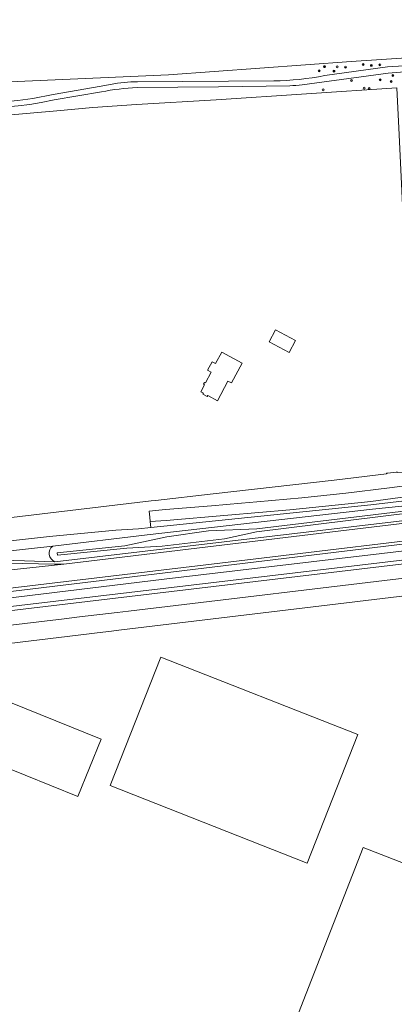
# Model space of a CAD drawing. Header units: metres. Extents: x 168032 to 180145, y 382923 to 399665.
# Tile 5 of 256: x 177637 to 177792, y 384658 to 385066. Entities that reach past the tile are written whole.
import ezdxf

# ---------------------------------------------------------------- set-up
doc = ezdxf.new("R2010")
doc.units = ezdxf.units.M
doc.layers.get('0').update_dxf_attribs({"color": 8, "lineweight": 18})
for name, color, linetype, lineweight in [('B-WE-GR-BEPLANTING_CULTUUR_BOSPLANTSOEN-GV', 8, 'Continuous', 18), ('B-WE-GR-BOOM-S', 8, 'Continuous', 18), ('B-WE-GR-BOS_GEMENGD-GV', 8, 'Continuous', 18), ('B-WE-GR-GRAS-GV', 8, 'Continuous', 18), ('B-WE-OG-TERREIN_CULTUURSCHEIDING-GV', 8, 'Continuous', 18), ('B-WE-OG-TERREIN_ERF-GV', 8, 'Continuous', 18), ('B-WE-OG-WATER_GREPPEL-GV', 8, 'Continuous', 18), ('B-WE-VH-VERHARDING_ASFALT-GV', 8, 'Continuous', 18), ('B-WE-VH-VERHARDING_FUNDERING_ZAND-GV', 8, 'Continuous', 18)]:
    doc.layers.add(name, color=color, linetype=linetype, lineweight=lineweight)

# ---------------------------------------------------------------- blocks, each defined once
blk = doc.blocks.new('SGR-BOOM_01-SO')
at = {"linetype": 'ByBlock', "lineweight": 18}
h = blk.add_hatch(color=0, dxfattribs=at)
h.dxf.hatch_style = 1
edge = h.paths.add_edge_path()
edge.add_arc((0, 0), 0.25, 0, 360)
at = {"color": 0, "linetype": 'ByBlock', "lineweight": 18}
for radius in [2, 0.25]:
    blk.add_circle((0, 0), radius, dxfattribs=at)

msp = doc.modelspace()

# ---------------------------------------------------------------- linework, layer by layer
at = {"layer": 'B-WE-GR-BEPLANTING_CULTUUR_BOSPLANTSOEN-GV', "flags": 128}
for points in [[(177852.561, 385052.488), (177853.222, 385055.07), (177853.228, 385055.999), (177853.241, 385057.922), (177850.802, 385057.101), (177851.335, 385054.061), (177774.154, 385048.911), (177698.615, 385043.355), (177632.999, 385040.445), (177609.418, 385036.723), (177592.587, 385036.919), (177576.936, 385034.283), (177545.088, 385028.28), (177543.817, 385030.732), (177451.827, 385018.715), (177381.151, 385007.522), (177376.481, 385006.228), (177372.272, 385005.922), (177372.536, 385004.494), (177374.241, 385004.444)], [(177789.436, 385044.055), (177753.883, 385039.299)], [(177763.28, 385043.068), (177789.186, 385046.69)], [(177618.809, 385031.3), (177636.31, 385032.741), (177642.488, 385033.544), (177650.939, 385035.241), (177670.706, 385038.644), (177677.424, 385039.952), (177682.977, 385040.539), (177685.757, 385040.502), (177742.122, 385040.873)], [(177748.703, 385038.87), (177719.213, 385038.454), (177685.609, 385038.115)], [(177374.316, 385000.77), (177374.503, 384999.436), (177378.365, 385000.051), (177408.508, 385002.522), (177452.63, 385007.284), (177472.501, 385010.595), (177514.7, 385015.176), (177574.379, 385023.695), (177574.451, 385021.984), (177603.498, 385024.259), (177652.379, 385028.445), (177667.334, 385029.848), (177685.3, 385031.118), (177718.326, 385033.07), (177793.069, 385038.002)], [(177670.839, 385036.327), (177651.35, 385033.104), (177645.988, 385031.931), (177641.166, 385031.079), (177636.436, 385030.583), (177619.883, 385029.096), (177615.719, 385029.091), (177611.626, 385029.308), (177607.163, 385029.767), (177602.126, 385030.646)], [(178025.289, 384912.282), (178017.442, 384908.964), (177993.101, 384900.689), (177974.912, 384894.857), (177955.213, 384889.587), (177952.813, 384888.966), (177940.107, 384885.677), (177914.339, 384880.931), (177868.662, 384874.432), (177839.314, 384870.013), (177811.234, 384866.449), (177782.977, 384863.49), (177689.751, 384852.822), (177650.684, 384848.224)], [(177862.224, 384870.714), (177735.071, 384855.399), (177715.062, 384854.494), (177697.869, 384852.126), (177680.578, 384848.363), (177652.574, 384845.411), (177652.717, 384844.422), (177681.301, 384847.434), (177695.998, 384848.149), (177721.713, 384851.261), (177735.051, 384854.073), (177862.03, 384869.816)], [(177862.03, 384869.816), (177735.051, 384854.073), (177721.713, 384851.261), (177695.998, 384848.149), (177681.301, 384847.434), (177652.717, 384844.422), (177652.574, 384845.411), (177680.578, 384848.363), (177697.869, 384852.126), (177715.062, 384854.494), (177735.071, 384855.399), (177862.224, 384870.714)], [(177651.566, 384841.767), (177861.661, 384866.613)]]:
    msp.add_lwpolyline(points, dxfattribs=at)
at = {"layer": 'B-WE-GR-BEPLANTING_CULTUUR_BOSPLANTSOEN-GV'}
for points in [[(177789.186, 385046.69, -0.0326975), (177807.2, 385047.165)], [(177742.122, 385040.873, 0.0434286), (177763.28, 385043.068)], [(177803.009, 385044.655, 0.0347754), (177789.436, 385044.055)], [(177753.883, 385039.299, -0.0202592), (177748.703, 385038.87)], [(177685.609, 385038.115, 0.0413012), (177670.839, 385036.327)], [(177650.684, 384848.224, 0.5780028), (177651.566, 384841.767)]]:
    msp.add_lwpolyline(points, format="xyb", dxfattribs=at)
at = {"layer": 'B-WE-GR-BEPLANTING_CULTUUR_BOSPLANTSOEN-GV', "flags": 128}
msp.add_lwpolyline([(177838.652, 384872.312), (177868.208, 384876.41), (177913.949, 384882.642), (177914.339, 384880.931), (177940.107, 384885.677), (177952.813, 384888.966), (177945.909, 384888.39), (177923.786, 384885.577), (177896.413, 384881.826), (177876.334, 384879.363), (177875.14, 384880.446), (177856.874, 384877.72), (177848.19, 384876.351), (177815.62, 384871.216), (177782.223, 384866.757), (177748.71, 384863.288), (177723.147, 384860.997), (177697.571, 384858.88), (177691.061, 384858.44), (177691.321, 384855.913), (177782.304, 384865.285), (177812.397, 384868.907)], close=True, dxfattribs=at)
at = {"layer": 'B-WE-GR-BOS_GEMENGD-GV', "flags": 128}
for points in [[(177793.983, 385018.614), (177793.069, 385038.002), (177718.326, 385033.07), (177685.3, 385031.118), (177667.334, 385029.848), (177652.379, 385028.445), (177603.498, 385024.259), (177574.451, 385021.984), (177575.162, 385005.047), (177582.665, 384853.971), (177691.396, 384866.903), (177693.255, 384867.098), (177717.012, 384869.823), (177767.126, 384875.573), (177788.728, 384878.163), (177788.703, 384878.376), (177789.26, 384878.442), (177792.71, 384878.844), (177793.238, 384878.906), (177793.263, 384878.695), (177800.627, 384878.93)], [(177742.786, 384937.728), (177751.1, 384933.312), (177748.502, 384928.42), (177740.188, 384932.835)], [(177728.988, 384923.974), (177724.591, 384915.779), (177723.183, 384916.534), (177718.823, 384908.409), (177714.826, 384910.554), (177714.639, 384910.205), (177712.831, 384911.175), (177713.011, 384911.51), (177711.899, 384912.106), (177713.468, 384915.029), (177713.087, 384915.233), (177713.509, 384916.02), (177713.915, 384915.803), (177716.287, 384920.223), (177714.735, 384921.056), (177716.631, 384924.59), (177718.085, 384923.81), (177720.591, 384928.48)]]:
    msp.add_lwpolyline(points, close=True, dxfattribs=at)
at = {"layer": 'B-WE-GR-GRAS-GV', "flags": 128}
msp.add_lwpolyline([(177503.75, 385107.384), (177538.253, 385041.472), (177543.817, 385030.732), (177545.088, 385028.28), (177576.936, 385034.283), (177592.587, 385036.919), (177609.418, 385036.723), (177632.999, 385040.445), (177698.615, 385043.355), (177774.154, 385048.911), (177851.335, 385054.061), (177850.802, 385057.101), (177813.445, 385089.657)], dxfattribs=at)
at = {"layer": 'B-WE-OG-TERREIN_CULTUURSCHEIDING-GV', "flags": 128}
for points in [[(177487.993, 384802.609), (177484.58, 384802.159), (177484.789, 384800.804), (177492.376, 384802.121), (177496.481, 384802.833), (177543.262, 384813.379), (177580.29, 384821.456), (177585.66, 384822.63), (177595.984, 384824.886), (177596.662, 384824.999), (177854.639, 384856.178), (177872.437, 384858.674), (177890.191, 384861.456), (177907.896, 384864.522), (177926.527, 384867.978), (177946.733, 384872.226), (177963.024, 384876.37), (177977.41, 384880.25), (177989.197, 384883.657), (178000.405, 384887.205), (178022.626, 384894.86), (178036.451, 384899.936), (178052.658, 384906.424), (178053.896, 384902.966)], [(177983.325, 384879.1), (178047.284, 384901.487), (178053.896, 384902.966), (178052.658, 384906.424), (178036.451, 384899.936), (178022.626, 384894.86), (178000.405, 384887.205), (177989.197, 384883.657), (177977.41, 384880.25), (177963.024, 384876.37), (177946.733, 384872.226), (177926.527, 384867.978), (177907.896, 384864.522), (177890.191, 384861.456), (177872.437, 384858.674), (177854.639, 384856.178), (177596.662, 384824.999), (177595.984, 384824.886), (177585.66, 384822.63), (177586.099, 384820.75), (177605.914, 384823.465), (177696.837, 384834.491), (177847.56, 384852.364), (177879.342, 384856.752)], [(177861.661, 384866.613), (177651.566, 384841.767), (177639.049, 384842.161), (177629.588, 384842.409), (177624.432, 384842.503), (177612.502, 384840.876), (177612.515, 384840.012)], [(177847.233, 384856.434), (177834.41, 384854.9), (177719.796, 384841.191), (177605.182, 384827.481)], [(177612.159, 384839.618), (177624.848, 384841.348), (177651.471, 384840.739), (177655.316, 384840.754), (177808.875, 384859.235)], [(177878.504, 384852.785), (177847.492, 384848.569), (177697.541, 384830.863), (177606.387, 384820.018)], [(177561.398, 384812.919), (177578.125, 384814.98), (177827.255, 384844.595), (177857.355, 384848.495)]]:
    msp.add_lwpolyline(points, dxfattribs=at)
at = {"layer": 'B-WE-OG-TERREIN_ERF-GV', "flags": 128}
for points in [[(177807.807, 384829.017), (177678.022, 384813.409), (177675.045, 384813.051), (177669.07, 384812.243), (177665.808, 384811.851), (177578.954, 384801.41)], [(177595.644, 384798.616), (177670.672, 384768.204), (177661.112, 384744.572), (177628.306, 384757.838)]]:
    msp.add_lwpolyline(points, dxfattribs=at)
for points in [[(177695.365, 384802.278), (177776.919, 384770.242), (177755.994, 384716.975), (177674.441, 384749.01)], [(177779.164, 384723.446), (177847.193, 384696.83), (177851.851, 384695.012), (177828.937, 384636.332), (177829.274, 384636.2), (177823.077, 384620.329), (177816.604, 384622.857), (177818.061, 384626.589), (177798.611, 384634.184), (177784.53, 384639.682), (177779.081, 384625.728), (177746.013, 384638.641), (177751.46, 384652.596), (177753.278, 384657.254)]]:
    msp.add_lwpolyline(points, close=True, dxfattribs=at)
at = {"layer": 'B-WE-OG-WATER_GREPPEL-GV', "flags": 128}
msp.add_lwpolyline([(177782.977, 384863.49), (177811.234, 384866.449), (177839.314, 384870.013), (177868.662, 384874.432), (177914.339, 384880.931), (177913.949, 384882.642), (177868.208, 384876.41), (177838.652, 384872.312), (177812.397, 384868.907), (177782.304, 384865.285), (177691.321, 384855.913), (177686.13, 384855.378), (177676.795, 384854.821), (177649.378, 384852.26), (177607.202, 384847.539), (177607.581, 384845.389), (177607.902, 384843.563), (177650.684, 384848.224), (177689.751, 384852.822)], close=True, dxfattribs=at)
msp.add_lwpolyline([(177879.342, 384856.752), (177847.56, 384852.364), (177696.837, 384834.491), (177605.914, 384823.465), (177586.099, 384820.75), (177586.572, 384817.303), (177606.387, 384820.018), (177697.541, 384830.863), (177847.492, 384848.569)], dxfattribs=at)
at = {"layer": 'B-WE-VH-VERHARDING_ASFALT-GV', "flags": 128}
for points in [[(177797.405, 384873.297), (177790.033, 384872.354), (177771.881, 384870.197), (177753.704, 384868.274), (177735.074, 384866.512), (177728.809, 384865.961), (177716.429, 384864.932), (177697.281, 384863.341), (177690.584, 384862.72), (177690.84, 384860.25), (177691.061, 384858.44), (177697.571, 384858.88), (177723.147, 384860.997), (177748.71, 384863.288), (177782.223, 384866.757), (177815.62, 384871.216)], [(177808.875, 384859.235), (177655.316, 384840.754), (177579.755, 384832.635), (177577.73, 384832.251), (177491.807, 384821.983), (177488.811, 384821.729), (177489.279, 384817.746), (177489.747, 384813.754), (177526.059, 384818.063), (177533.969, 384819.293), (177541.852, 384820.726), (177577.183, 384827.924), (177586.955, 384829.024)], [(177605.182, 384827.481), (177719.796, 384841.191), (177834.41, 384854.9)], [(177857.355, 384848.495), (177827.255, 384844.595), (177578.125, 384814.98), (177561.398, 384812.919)], [(177564.27, 384807.282), (177565.841, 384807.469), (177655.39, 384818.146), (177661.737, 384818.903), (177677.312, 384820.76), (177682.007, 384821.32), (177804.079, 384835.876), (177807.286, 384836.258), (177831.823, 384839.183), (177836.092, 384839.692), (177849.771, 384841.323), (177854.004, 384841.828), (177863.16, 384842.92), (177872.838, 384844.351), (177877.034, 384844.971), (177884.282, 384846.043)]]:
    msp.add_lwpolyline(points, dxfattribs=at)
at = {"layer": 'B-WE-VH-VERHARDING_FUNDERING_ZAND-GV'}
for points in [[(177807.2, 385047.165, 0.0326975), (177789.186, 385046.69)], [(177763.28, 385043.068, -0.0434286), (177742.122, 385040.873)], [(177789.436, 385044.055, -0.0347754), (177803.009, 385044.655)], [(177748.703, 385038.87, 0.0202592), (177753.883, 385039.299)], [(177670.839, 385036.327, -0.0413012), (177685.609, 385038.115)]]:
    msp.add_lwpolyline(points, format="xyb", dxfattribs=at)
at = {"layer": 'B-WE-VH-VERHARDING_FUNDERING_ZAND-GV', "flags": 128}
for points in [[(177753.883, 385039.299), (177789.436, 385044.055)], [(177789.186, 385046.69), (177763.28, 385043.068)], [(177742.122, 385040.873), (177685.757, 385040.502), (177682.977, 385040.539), (177677.424, 385039.952), (177670.706, 385038.644), (177650.939, 385035.241), (177642.488, 385033.544), (177636.31, 385032.741), (177618.809, 385031.3)], [(177685.609, 385038.115), (177719.213, 385038.454), (177748.703, 385038.87)], [(177602.126, 385030.646), (177607.163, 385029.767), (177611.626, 385029.308), (177615.719, 385029.091), (177619.883, 385029.096), (177636.436, 385030.583), (177641.166, 385031.079), (177645.988, 385031.931), (177651.35, 385033.104), (177670.839, 385036.327)]]:
    msp.add_lwpolyline(points, dxfattribs=at)

# ---------------------------------------------------------------- block references
at = {"layer": 'B-WE-GR-BOOM-S', "xscale": 0.2, "yscale": 0.2, "zscale": 0.2}
for p in [(177763.142, 385046.778), (177768.352, 385046.714), (177771.806, 385046.524), (177779.144, 385047.64), (177782.478, 385047.32), (177785.958, 385047.531), (177760.933, 385045.012), (177767.036, 385044.945), (177791.427, 385043.165), (177774.276, 385040.998), (177786.184, 385041.356), (177790.656, 385040.608), (177762.563, 385037.17), (177779.511, 385037.878), (177781.59, 385037.711)]:
    msp.add_blockref('SGR-BOOM_01-SO', p, dxfattribs=at)

doc.saveas('drawing.dxf')
